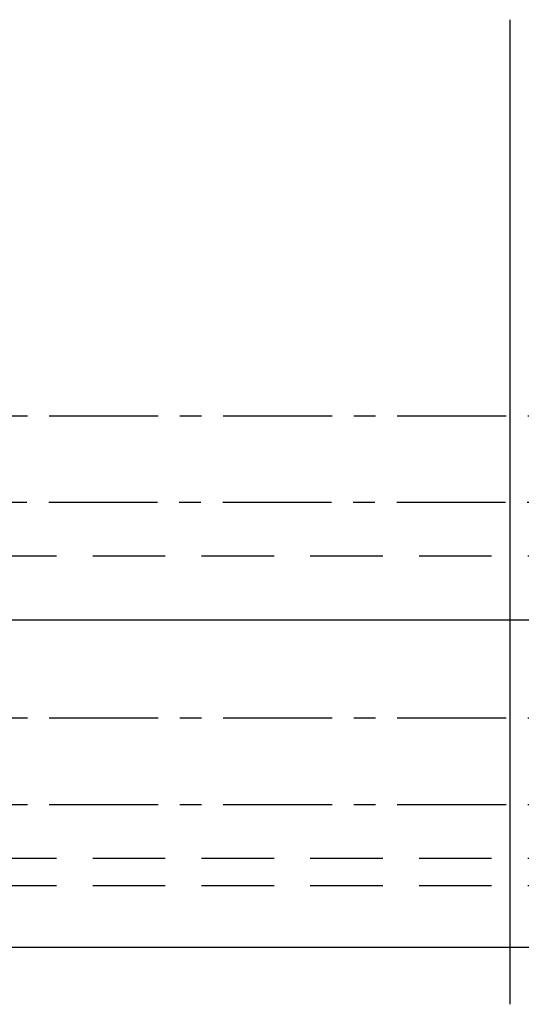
# Model space of a CAD drawing. Header units: metres. Extents: x -256 to 430, y -135 to 172.
# Tile 17 of 29: x 165 to 209, y 14 to 100. Entities that reach past the tile are written whole.
import ezdxf

# ---------------------------------------------------------------- set-up
doc = ezdxf.new("R2010")
doc.units = ezdxf.units.M
doc.header["$LTSCALE"] = 0.1
doc.linetypes.add('CENTER', pattern=[50.8, 31.75, -6.35, 6.35, -6.35])
doc.linetypes.add('HIDDEN', pattern=[9.525, 6.35, -3.175])

msp = doc.modelspace()

# ---------------------------------------------------------------- linework, layer by layer
at = {"layer": 'Defpoints', "color": 1, "ltscale": 10}
for points in [[(208, 13.7), (208, 100)], [(0, 47.4), (308, 47.4)], [(0, 18.7), (308, 18.7)]]:
    msp.add_lwpolyline(points, dxfattribs=at)
at = {"layer": 'Defpoints', "linetype": 'CENTER', "ltscale": 3}
for points in [[(0, 65.2891), (308, 65.2891)], [(-0.0548, 57.704), (308, 57.704)], [(0, 38.8186), (308, 38.8186)], [(0.0001, 31.204), (308, 31.204)]]:
    msp.add_lwpolyline(points, dxfattribs=at)
at = {"layer": 'Defpoints', "linetype": 'HIDDEN', "ltscale": 10}
for points in [[(0, 53), (308, 53)], [(0, 26.5), (308, 26.5)], [(0, 24.1), (308, 24.1)]]:
    msp.add_lwpolyline(points, dxfattribs=at)

doc.saveas('drawing.dxf')
